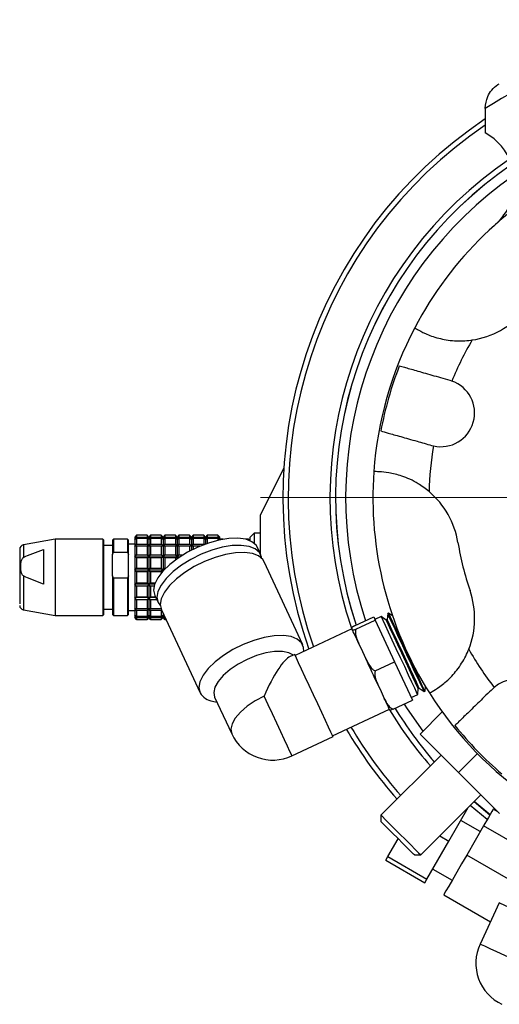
# Model space of a CAD drawing. Header units: inches. Extents: x 0.8 to 32, y -0.1 to 21.9.
# Tile 8 of 60: x 9.4 to 11.6, y 0.4 to 4.8. Entities that reach past the tile are written whole.
import ezdxf

# ---------------------------------------------------------------- set-up
doc = ezdxf.new("R2010")
doc.units = ezdxf.units.IN
doc.header["$MEASUREMENT"] = 0

# ---------------------------------------------------------------- blocks, each defined once
blk = doc.blocks.new('SW_CENTERMARKSYMBOL_1')
at = {"color": 0, "linetype": 'Continuous', "lineweight": 18}
for p, q in [((0, 0.2), (0, 2.1248)), ((0, 0), (0, 0.1)), ((-0.2, 0), (-2.1248, 0)), ((0, 0), (-0.1, 0)), ((0, 0), (0, -0.1)), ((0, 0), (0.1, 0)), ((0.2, 0), (2.1248, 0)), ((0, -0.2), (0, -2.1248))]:
    blk.add_line(p, q, dxfattribs=at)

msp = doc.modelspace()

# ---------------------------------------------------------------- linework, layer by layer
at = {"color": 7, "linetype": 'Continuous', "lineweight": 25}
for p, q in [((11.509, 4.4123), (11.509, 4.4151)), ((11.509, 4.4123), (11.509, 4.3044)), ((11.3603, 3.2011), (11.3525, 3.2035)), ((11.2704, 2.915), (11.2783, 2.913)), ((10.5086, 2.6055), (10.6131, 2.8141)), ((10.5086, 2.4322), (10.5086, 2.6055)), ((9.5952, 2.4977), (9.454, 2.4728)), ((9.8078, 2.4977), (9.5952, 2.4977)), ((9.8118, 2.4938), (9.8078, 2.4977)), ((9.8551, 2.4977), (9.8511, 2.4938)), ((9.9181, 2.4977), (9.8551, 2.4977)), ((9.922, 2.4938), (9.9181, 2.4977)), ((9.9574, 2.5153), (9.9496, 2.5076)), ((9.9496, 2.4969), (9.9574, 2.5067)), ((9.9574, 2.5015), (9.9496, 2.4969)), ((10.0047, 2.5153), (9.9574, 2.5153)), ((9.9574, 2.5067), (10.0047, 2.5067)), ((10.0047, 2.5015), (9.9574, 2.5015)), ((10.0126, 2.5075), (10.0047, 2.5153)), ((10.0047, 2.5067), (10.0126, 2.4969)), ((10.0126, 2.4969), (10.0047, 2.5015)), ((10.0126, 2.5075), (10.0122, 2.5079)), ((10.0204, 2.5153), (10.0126, 2.5075)), ((10.0126, 2.4969), (10.0204, 2.5067)), ((10.0204, 2.5015), (10.0126, 2.4969)), ((10.0677, 2.5153), (10.0204, 2.5153)), ((10.0204, 2.5067), (10.0677, 2.5067)), ((10.0677, 2.5015), (10.0204, 2.5015)), ((10.0756, 2.5075), (10.0677, 2.5153)), ((10.0677, 2.5067), (10.0756, 2.4969)), ((10.0756, 2.4969), (10.0677, 2.5015)), ((10.0756, 2.5075), (10.0752, 2.5079)), ((10.0834, 2.5153), (10.0756, 2.5075)), ((10.0756, 2.4969), (10.0834, 2.5067)), ((10.0834, 2.5015), (10.0756, 2.4969)), ((10.1307, 2.5153), (10.0834, 2.5153)), ((10.0834, 2.5067), (10.1307, 2.5067)), ((10.1307, 2.5015), (10.0834, 2.5015)), ((10.1386, 2.5075), (10.1307, 2.5153)), ((10.1307, 2.5067), (10.1385, 2.4968)), ((10.1385, 2.4968), (10.1307, 2.5015)), ((10.1386, 2.5075), (10.1382, 2.5079)), ((10.1464, 2.5153), (10.1386, 2.5075)), ((10.1385, 2.4968), (10.1464, 2.5067)), ((10.1464, 2.5015), (10.1385, 2.4968)), ((10.1937, 2.5153), (10.1464, 2.5153)), ((10.1464, 2.5067), (10.1937, 2.5067)), ((10.1937, 2.5015), (10.1464, 2.5015)), ((10.2015, 2.5075), (10.1937, 2.5153)), ((10.1937, 2.5067), (10.2015, 2.4968)), ((10.2015, 2.4968), (10.1937, 2.5015)), ((10.2015, 2.5075), (10.2012, 2.5079)), ((10.2094, 2.5153), (10.2015, 2.5075)), ((10.2015, 2.4968), (10.2094, 2.5067)), ((10.2094, 2.5015), (10.2015, 2.4968)), ((10.2567, 2.5153), (10.2094, 2.5153)), ((10.2094, 2.5067), (10.2567, 2.5067)), ((10.2567, 2.5015), (10.2094, 2.5015)), ((10.2645, 2.5075), (10.2567, 2.5153)), ((10.2567, 2.5067), (10.2645, 2.4968)), ((10.2645, 2.4968), (10.2567, 2.5015)), ((10.2645, 2.5075), (10.2642, 2.5079)), ((10.2724, 2.5153), (10.2645, 2.5075)), ((10.2645, 2.4968), (10.2724, 2.5067)), ((10.2724, 2.5015), (10.2645, 2.4968)), ((10.3197, 2.5153), (10.2724, 2.5153)), ((10.2724, 2.5067), (10.3197, 2.5067)), ((10.3197, 2.5015), (10.2724, 2.5015)), ((10.3275, 2.5075), (10.3197, 2.5153)), ((10.3197, 2.5067), (10.3275, 2.4968)), ((10.3275, 2.4968), (10.3197, 2.5015)), ((10.3275, 2.5075), (10.3272, 2.5079)), ((10.3425, 2.4977), (10.3275, 2.4977)), ((10.3275, 2.4948), (10.3275, 2.4968)), ((10.4535, 2.4977), (10.4433, 2.4977)), ((10.4811, 2.5252), (10.4614, 2.5056)), ((10.5086, 2.5252), (10.4811, 2.5252)), ((10.4811, 2.5077), (10.4811, 2.4794)), ((9.4724, 2.4256), (9.5441, 2.4527)), ((9.8511, 2.4702), (9.8118, 2.4702)), ((9.9496, 2.4761), (9.922, 2.4761)), ((9.9496, 2.4658), (9.9574, 2.4767)), ((9.9574, 2.4668), (9.9496, 2.4658)), ((9.9574, 2.4767), (10.0047, 2.4767)), ((10.0047, 2.4668), (9.9574, 2.4668)), ((10.0047, 2.4767), (10.0126, 2.4658)), ((10.0126, 2.4658), (10.0047, 2.4668)), ((10.0126, 2.4658), (10.0204, 2.4767)), ((10.0204, 2.4668), (10.0126, 2.4658)), ((10.0204, 2.4767), (10.0677, 2.4767)), ((10.0677, 2.4668), (10.0204, 2.4668)), ((10.0677, 2.4767), (10.0756, 2.4658)), ((10.0756, 2.4658), (10.0677, 2.4668)), ((10.0756, 2.4658), (10.0834, 2.4767)), ((10.0834, 2.4668), (10.0756, 2.4658)), ((10.0834, 2.4767), (10.1307, 2.4767)), ((10.1307, 2.4668), (10.0834, 2.4668)), ((10.1307, 2.4767), (10.1385, 2.4658)), ((10.1385, 2.4658), (10.1307, 2.4668)), ((10.1385, 2.4658), (10.1464, 2.4767)), ((10.1464, 2.4668), (10.1385, 2.4658)), ((10.1464, 2.4767), (10.1937, 2.4767)), ((10.1937, 2.4668), (10.1464, 2.4668)), ((10.1937, 2.4767), (10.2015, 2.4658)), ((10.2015, 2.4658), (10.1937, 2.4668)), ((10.2015, 2.4658), (10.2094, 2.4767)), ((10.2094, 2.4668), (10.2015, 2.4658)), ((10.2094, 2.4767), (10.2567, 2.4767)), ((10.2393, 2.4668), (10.2094, 2.4668)), ((10.2567, 2.4767), (10.2597, 2.4725)), ((10.5101, 2.4292), (10.4952, 2.461)), ((9.454, 2.4163), (9.465, 2.422)), ((9.465, 2.422), (9.4724, 2.4256)), ((9.8511, 2.4299), (9.8551, 2.4409)), ((9.8511, 2.3352), (9.8511, 2.4299)), ((9.8551, 2.4409), (9.9181, 2.4409)), ((9.9181, 2.4409), (9.922, 2.4299)), ((9.922, 2.3352), (9.922, 2.4299)), ((9.9496, 2.4183), (9.9574, 2.4288)), ((9.9574, 2.4155), (9.9496, 2.4183)), ((10.0126, 2.4183), (9.9496, 2.4183)), ((9.9574, 2.4288), (10.0047, 2.4288)), ((10.0047, 2.4155), (9.9574, 2.4155)), ((10.0047, 2.4288), (10.0126, 2.4183)), ((10.0126, 2.4183), (10.0047, 2.4155)), ((10.0126, 2.4183), (10.0204, 2.4288)), ((10.0204, 2.4155), (10.0126, 2.4183)), ((10.0756, 2.4183), (10.0126, 2.4183)), ((10.0204, 2.4288), (10.0677, 2.4288)), ((10.0677, 2.4154), (10.0204, 2.4155)), ((10.0677, 2.4288), (10.0756, 2.4183)), ((10.0756, 2.4183), (10.0677, 2.4154)), ((10.0756, 2.4183), (10.0834, 2.4288)), ((10.0834, 2.4154), (10.0756, 2.4183)), ((10.1385, 2.4183), (10.0756, 2.4183)), ((10.0834, 2.4288), (10.1307, 2.4288)), ((10.1307, 2.4154), (10.0834, 2.4154)), ((10.1307, 2.4288), (10.1385, 2.4183)), ((10.1385, 2.4183), (10.1307, 2.4154)), ((10.1385, 2.4183), (10.1464, 2.4288)), ((10.1385, 2.4183), (10.1385, 2.4116)), ((10.1464, 2.4154), (10.1385, 2.4183)), ((10.1483, 2.4183), (10.1385, 2.4183)), ((10.1464, 2.4288), (10.1648, 2.4288)), ((9.9496, 2.3598), (9.9574, 2.3688)), ((9.9574, 2.3688), (10.0047, 2.3688)), ((10.0047, 2.3688), (10.0126, 2.3598)), ((10.0126, 2.3598), (10.0204, 2.3688)), ((10.0204, 2.3688), (10.0677, 2.3688)), ((10.0677, 2.3688), (10.0756, 2.3598)), ((10.0756, 2.3598), (10.0834, 2.3688)), ((10.0834, 2.3688), (10.0868, 2.3688)), ((10.6971, 2.0281), (10.5249, 2.3973)), ((9.465, 2.3296), (9.454, 2.3353)), ((9.4724, 2.326), (9.465, 2.3296)), ((9.5441, 2.2989), (9.4724, 2.326)), ((9.8551, 2.3242), (9.8511, 2.3352)), ((9.9181, 2.3242), (9.8551, 2.3242)), ((9.922, 2.3352), (9.9181, 2.3242)), ((9.9574, 2.3536), (9.9496, 2.3598)), ((10.0126, 2.3598), (9.9496, 2.3598)), ((10.0047, 2.3536), (9.9574, 2.3536)), ((10.0126, 2.3598), (10.0047, 2.3536)), ((10.0204, 2.3536), (10.0126, 2.3598)), ((10.0756, 2.3598), (10.0126, 2.3598)), ((10.0677, 2.3536), (10.0204, 2.3536)), ((10.0756, 2.3598), (10.0677, 2.3536)), ((10.0677, 2.3536), (10.0677, 2.3478)), ((10.0782, 2.3598), (10.0756, 2.3598)), ((9.9496, 2.2976), (9.9574, 2.3039)), ((9.9574, 2.2887), (9.9496, 2.2976)), ((10.0126, 2.2976), (9.9496, 2.2976)), ((9.9574, 2.3039), (10.0047, 2.3039)), ((10.0047, 2.2887), (9.9574, 2.2887)), ((10.0047, 2.3039), (10.0126, 2.2976)), ((10.0126, 2.2976), (10.0047, 2.2887)), ((10.0126, 2.2976), (10.0204, 2.3039)), ((10.0204, 2.2887), (10.0126, 2.2976)), ((10.0381, 2.2976), (10.0126, 2.2976)), ((10.0204, 2.3039), (10.0404, 2.3039)), ((10.0356, 2.2887), (10.0204, 2.2887)), ((9.9496, 2.2391), (9.9574, 2.242)), ((9.9574, 2.2286), (9.9496, 2.2391)), ((10.0126, 2.2391), (9.9496, 2.2391)), ((9.9574, 2.242), (10.0047, 2.242)), ((10.0047, 2.242), (10.0126, 2.2391)), ((10.0126, 2.2391), (10.0047, 2.2286)), ((10.0126, 2.2391), (10.0204, 2.242)), ((10.0204, 2.2286), (10.0126, 2.2391)), ((10.0426, 2.2391), (10.0126, 2.2391)), ((10.0204, 2.242), (10.0413, 2.242)), ((10.0385, 2.248), (10.0533, 2.2162)), ((9.9496, 2.1914), (9.9574, 2.1905)), ((9.9574, 2.1805), (9.9496, 2.1914)), ((10.0047, 2.2286), (9.9574, 2.2286)), ((9.9574, 2.1905), (10.0047, 2.1905)), ((10.0047, 2.1905), (10.0125, 2.1914)), ((10.0125, 2.1914), (10.0047, 2.1805)), ((10.0125, 2.1914), (10.0204, 2.1905)), ((10.0204, 2.1805), (10.0125, 2.1914)), ((10.0476, 2.2286), (10.0204, 2.2286)), ((10.0204, 2.1905), (10.0658, 2.1905)), ((10.0533, 2.2162), (10.0635, 2.2016)), ((9.454, 2.1841), (9.5952, 2.1591)), ((9.5952, 2.1591), (9.8078, 2.1591)), ((9.8078, 2.1591), (9.8118, 2.1631)), ((9.8118, 2.1867), (9.8511, 2.1867)), ((9.8511, 2.1631), (9.8551, 2.1591)), ((9.8551, 2.1591), (9.9181, 2.1591)), ((9.9181, 2.1591), (9.922, 2.1631)), ((9.922, 2.1808), (9.9496, 2.1808)), ((9.9496, 2.1602), (9.9574, 2.1556)), ((9.9574, 2.1503), (9.9496, 2.1602)), ((9.9496, 2.1493), (9.9499, 2.149)), ((9.9496, 2.1493), (9.9574, 2.1416)), ((9.9574, 2.1416), (9.9496, 2.1493)), ((10.0047, 2.1805), (9.9574, 2.1805)), ((9.9574, 2.1556), (10.0047, 2.1556)), ((10.0047, 2.1503), (9.9574, 2.1503)), ((10.0047, 2.1556), (10.0125, 2.1602)), ((10.0125, 2.1602), (10.0047, 2.1503)), ((10.0047, 2.1416), (10.0125, 2.1493)), ((10.0125, 2.1493), (10.0047, 2.1416)), ((10.0125, 2.1602), (10.0204, 2.1556)), ((10.0204, 2.1503), (10.0125, 2.1602)), ((10.0125, 2.1493), (10.0129, 2.149)), ((10.0125, 2.1493), (10.0204, 2.1416)), ((10.0204, 2.1416), (10.0125, 2.1493)), ((10.0677, 2.1805), (10.0204, 2.1805)), ((10.0204, 2.1556), (10.0677, 2.1556)), ((10.0677, 2.1503), (10.0204, 2.1503)), ((10.0691, 2.1825), (10.0677, 2.1805)), ((10.0677, 2.1556), (10.0755, 2.1602)), ((10.0755, 2.1602), (10.0677, 2.1503)), ((10.0677, 2.1416), (10.0755, 2.1493)), ((10.0755, 2.1493), (10.0677, 2.1415)), ((10.0682, 2.1844), (10.2404, 1.8151)), ((10.0755, 2.1602), (10.0809, 2.1571)), ((10.0834, 2.1503), (10.0755, 2.1602)), ((10.0755, 2.1493), (10.0759, 2.1489)), ((10.0755, 2.1493), (10.0834, 2.1416)), ((10.0834, 2.1415), (10.0755, 2.1493)), ((10.0841, 2.1503), (10.0834, 2.1503)), ((10.9265, 2.1122), (11.0127, 2.1524)), ((11.0127, 2.1524), (11.0194, 2.1381)), ((11.0466, 2.1542), (11.0181, 2.1409)), ((11.0686, 2.1388), (11.0466, 2.1541)), ((11.0751, 2.1674), (11.0728, 2.1407)), ((11.079, 2.1693), (11.0751, 2.1674)), ((11.0965, 2.157), (11.079, 2.1692)), ((9.9574, 2.1416), (10.0047, 2.1416)), ((10.0047, 2.1416), (9.9574, 2.1416)), ((10.0204, 2.1416), (10.0677, 2.1416)), ((10.0677, 2.1415), (10.0204, 2.1416)), ((10.0834, 2.1416), (10.0881, 2.1416)), ((10.0881, 2.1415), (10.0834, 2.1415)), ((10.9332, 2.0979), (11.0194, 2.1381)), ((11.0194, 2.1381), (11.1057, 1.953)), ((11.0728, 2.1407), (11.0686, 2.1388)), ((10.9159, 2.0991), (10.6633, 1.9813)), ((10.9149, 2.1013), (10.9161, 2.0987)), ((10.9161, 2.0987), (10.9173, 2.0961)), ((10.9471, 2.0323), (10.9626, 1.999)), ((10.6613, 1.9856), (10.6416, 1.9764)), ((10.9626, 1.999), (10.9782, 1.9656)), ((11.0195, 1.9128), (11.1057, 1.953)), ((11.1057, 1.953), (11.1853, 1.7822)), ((11.0313, 1.8517), (11.0456, 1.821)), ((11.2409, 1.8222), (11.2427, 1.8434)), ((11.5485, 1.839), (11.5425, 1.8335)), ((10.305, 1.7957), (10.3811, 1.6325)), ((11.0456, 1.821), (11.0599, 1.7902)), ((11.1799, 1.7937), (11.2085, 1.8071)), ((11.2085, 1.8071), (11.2108, 1.8338)), ((11.2108, 1.8338), (11.215, 1.8357)), ((11.215, 1.8357), (11.237, 1.8204)), ((11.237, 1.8203), (11.2409, 1.8222)), ((10.2962, 1.7775), (10.3155, 1.7732)), ((11.0992, 1.742), (11.1853, 1.7822)), ((10.8297, 1.6245), (11.0823, 1.7423)), ((11.2187, 1.6319), (11.3174, 1.7306)), ((10.649, 1.535), (10.8317, 1.6202)), ((11.3897, 1.461), (11.2187, 1.6319)), ((11.3124, 1.5383), (11.0451, 1.271)), ((11.3897, 1.461), (11.4739, 1.5452)), ((11.5717, 1.2789), (11.3897, 1.461)), ((11.2219, 1.0942), (11.4892, 1.3615)), ((11.5174, 1.2512), (11.4415, 1.3138)), ((11.5301, 1.2731), (11.4592, 1.3315)), ((11.0451, 1.271), (11.0451, 1.2427)), ((11.3468, 1.1558), (11.4335, 1.3058)), ((11.5652, 1.2855), (11.5442, 1.2976)), ((11.4866, 1.1979), (11.4001, 1.248)), ((11.5013, 1.2233), (11.4264, 1.0937)), ((11.6863, 1.1165), (11.5013, 1.2233)), ((11.0761, 1.0871), (11.1217, 1.1661)), ((11.2492, 0.987), (11.3468, 1.1558)), ((11.3067, 1.179), (11.3468, 1.1558)), ((11.0668, 1.071), (11.0761, 1.0871)), ((11.0668, 1.071), (11.24, 0.9709)), ((11.0761, 1.0871), (11.2492, 0.987)), ((11.1936, 1.0942), (11.2219, 1.0942)), ((11.6227, 0.9802), (11.4264, 1.0937)), ((11.275, 1.0315), (11.3615, 0.9815)), ((11.24, 0.9709), (11.2492, 0.987)), ((11.324, 0.9165), (11.5318, 0.7965)), ((11.5711, 0.8808), (11.4859, 0.6981))]:
    msp.add_line(p, q, dxfattribs=at)
at = {"color": 7, "linetype": 'Continuous', "lineweight": 25, "flags": 128}
for points in [[(9.5952, 2.4977), (9.5952, 2.4977), (9.5952, 2.4913), (9.5952, 2.4746), (9.5952, 2.4488), (9.5952, 2.4154), (9.5952, 2.3765), (9.5952, 2.3346), (9.5952, 2.2924), (9.5952, 2.2524), (9.5952, 2.2172), (9.5952, 2.1889), (9.5952, 2.1695)], [(9.8078, 2.4977), (9.8078, 2.4938), (9.8078, 2.4797), (9.8078, 2.456), (9.8078, 2.4243), (9.8078, 2.3866)], [(9.8551, 2.4977), (9.8551, 2.4975), (9.8551, 2.4895), (9.8551, 2.4702), (9.8551, 2.4409)], [(9.9181, 2.4977), (9.9181, 2.4975), (9.9181, 2.4895), (9.9181, 2.4702), (9.9181, 2.4409)], [(9.9496, 2.5076), (9.9496, 2.5074), (9.9496, 2.5069), (9.9496, 2.5061), (9.9496, 2.5049), (9.9496, 2.5034), (9.9496, 2.5015), (9.9496, 2.4994), (9.9496, 2.4969)], [(9.9496, 2.4969), (9.9496, 2.494), (9.9496, 2.4909), (9.9496, 2.4875), (9.9496, 2.4837), (9.9496, 2.4797), (9.9496, 2.4753), (9.9496, 2.4707), (9.9496, 2.4658)], [(9.9574, 2.5153), (9.9574, 2.5149), (9.9574, 2.5144), (9.9574, 2.5136), (9.9574, 2.5126), (9.9574, 2.5115), (9.9574, 2.5101), (9.9574, 2.5085), (9.9574, 2.5067)], [(9.9574, 2.5015), (9.9574, 2.499), (9.9574, 2.4964), (9.9574, 2.4936), (9.9574, 2.4905), (9.9574, 2.4873), (9.9574, 2.484), (9.9574, 2.4804), (9.9574, 2.4767)], [(10.0047, 2.5153), (10.0047, 2.5149), (10.0047, 2.5144), (10.0047, 2.5136), (10.0047, 2.5126), (10.0047, 2.5115), (10.0047, 2.5101), (10.0047, 2.5085), (10.0047, 2.5067)], [(10.0047, 2.5015), (10.0047, 2.499), (10.0047, 2.4964), (10.0047, 2.4935), (10.0047, 2.4905), (10.0047, 2.4873), (10.0047, 2.484), (10.0047, 2.4804), (10.0047, 2.4767)], [(10.0126, 2.5075), (10.0126, 2.5074), (10.0126, 2.5069), (10.0126, 2.5061), (10.0126, 2.5049), (10.0126, 2.5034), (10.0126, 2.5015), (10.0126, 2.4994), (10.0126, 2.4969)], [(10.0126, 2.4969), (10.0126, 2.494), (10.0126, 2.4909), (10.0126, 2.4875), (10.0126, 2.4837), (10.0126, 2.4797), (10.0126, 2.4753), (10.0126, 2.4707), (10.0126, 2.4658)], [(10.0204, 2.5153), (10.0204, 2.5149), (10.0204, 2.5144), (10.0204, 2.5136), (10.0204, 2.5126), (10.0204, 2.5115), (10.0204, 2.5101), (10.0204, 2.5085), (10.0204, 2.5067)], [(10.0204, 2.5015), (10.0204, 2.499), (10.0204, 2.4964), (10.0204, 2.4935), (10.0204, 2.4905), (10.0204, 2.4873), (10.0204, 2.484), (10.0204, 2.4804), (10.0204, 2.4767)], [(10.4952, 2.461), (10.4892, 2.4709), (10.4703, 2.487), (10.4432, 2.4977), (10.4088, 2.5025), (10.3686, 2.5013), (10.3242, 2.494), (10.2775, 2.4811), (10.2304, 2.463), (10.1847, 2.4404), (10.1424, 2.4143), (10.1052, 2.3858), (10.0746, 2.3559), (10.0519, 2.3261), (10.038, 2.2974), (10.0335, 2.271), (10.0385, 2.248), (10.0385, 2.248)], [(10.0677, 2.5153), (10.0677, 2.5149), (10.0677, 2.5144), (10.0677, 2.5136), (10.0677, 2.5126), (10.0677, 2.5115), (10.0677, 2.5101), (10.0677, 2.5085), (10.0677, 2.5067)], [(10.0677, 2.5015), (10.0677, 2.499), (10.0677, 2.4964), (10.0677, 2.4935), (10.0677, 2.4905), (10.0677, 2.4873), (10.0677, 2.484), (10.0677, 2.4804), (10.0677, 2.4767)], [(10.0756, 2.5075), (10.0756, 2.5074), (10.0756, 2.5069), (10.0756, 2.5061), (10.0756, 2.5049), (10.0756, 2.5034), (10.0756, 2.5015), (10.0756, 2.4993), (10.0756, 2.4969)], [(10.0756, 2.4969), (10.0756, 2.494), (10.0756, 2.4909), (10.0756, 2.4875), (10.0756, 2.4837), (10.0756, 2.4797), (10.0756, 2.4753), (10.0756, 2.4707), (10.0756, 2.4658)], [(10.0834, 2.5153), (10.0834, 2.5149), (10.0834, 2.5144), (10.0834, 2.5136), (10.0834, 2.5126), (10.0834, 2.5115), (10.0834, 2.5101), (10.0834, 2.5085), (10.0834, 2.5067)], [(10.0834, 2.5015), (10.0834, 2.499), (10.0834, 2.4964), (10.0834, 2.4935), (10.0834, 2.4905), (10.0834, 2.4873), (10.0834, 2.484), (10.0834, 2.4804), (10.0834, 2.4767)], [(10.1307, 2.5153), (10.1307, 2.5149), (10.1307, 2.5144), (10.1307, 2.5136), (10.1307, 2.5126), (10.1307, 2.5115), (10.1307, 2.5101), (10.1307, 2.5085), (10.1307, 2.5067)], [(10.1307, 2.5015), (10.1307, 2.499), (10.1307, 2.4964), (10.1307, 2.4935), (10.1307, 2.4905), (10.1307, 2.4873), (10.1307, 2.484), (10.1307, 2.4804), (10.1307, 2.4767)], [(10.1385, 2.4968), (10.1385, 2.494), (10.1385, 2.4909), (10.1385, 2.4874), (10.1385, 2.4837), (10.1385, 2.4797), (10.1385, 2.4753), (10.1385, 2.4707), (10.1385, 2.4658)], [(10.1386, 2.5075), (10.1386, 2.5074), (10.1386, 2.5069), (10.1386, 2.506), (10.1386, 2.5049), (10.1386, 2.5034), (10.1386, 2.5015), (10.1386, 2.4993), (10.1385, 2.4968)], [(10.1464, 2.5153), (10.1464, 2.5149), (10.1464, 2.5144), (10.1464, 2.5136), (10.1464, 2.5126), (10.1464, 2.5115), (10.1464, 2.5101), (10.1464, 2.5085), (10.1464, 2.5067)], [(10.1464, 2.5015), (10.1464, 2.499), (10.1464, 2.4964), (10.1464, 2.4935), (10.1464, 2.4905), (10.1464, 2.4873), (10.1464, 2.484), (10.1464, 2.4804), (10.1464, 2.4767)], [(10.1937, 2.5153), (10.1937, 2.5149), (10.1937, 2.5144), (10.1937, 2.5136), (10.1937, 2.5126), (10.1937, 2.5115), (10.1937, 2.5101), (10.1937, 2.5085), (10.1937, 2.5067)], [(10.1937, 2.5015), (10.1937, 2.499), (10.1937, 2.4964), (10.1937, 2.4935), (10.1937, 2.4905), (10.1937, 2.4873), (10.1937, 2.484), (10.1937, 2.4804), (10.1937, 2.4767)], [(10.2015, 2.5075), (10.2015, 2.5074), (10.2015, 2.5069), (10.2015, 2.506), (10.2015, 2.5049), (10.2015, 2.5034), (10.2015, 2.5015), (10.2015, 2.4993), (10.2015, 2.4968)], [(10.2015, 2.4968), (10.2015, 2.494), (10.2015, 2.4909), (10.2015, 2.4874), (10.2015, 2.4837), (10.2015, 2.4797), (10.2015, 2.4753), (10.2015, 2.4707), (10.2015, 2.4658)], [(10.2094, 2.5153), (10.2094, 2.5149), (10.2094, 2.5144), (10.2094, 2.5136), (10.2094, 2.5126), (10.2094, 2.5115), (10.2094, 2.5101), (10.2094, 2.5085), (10.2094, 2.5067)], [(10.2094, 2.5015), (10.2094, 2.499), (10.2094, 2.4964), (10.2094, 2.4935), (10.2094, 2.4905), (10.2094, 2.4873), (10.2094, 2.484), (10.2094, 2.4804), (10.2094, 2.4767)], [(10.2567, 2.5153), (10.2567, 2.5149), (10.2567, 2.5144), (10.2567, 2.5136), (10.2567, 2.5126), (10.2567, 2.5115), (10.2567, 2.5101), (10.2567, 2.5085), (10.2567, 2.5067)], [(10.2567, 2.5015), (10.2567, 2.499), (10.2567, 2.4964), (10.2567, 2.4935), (10.2567, 2.4905), (10.2567, 2.4873), (10.2567, 2.484), (10.2567, 2.4804), (10.2567, 2.4767)], [(10.2645, 2.5075), (10.2645, 2.5074), (10.2645, 2.5069), (10.2645, 2.506), (10.2645, 2.5049), (10.2645, 2.5034), (10.2645, 2.5015), (10.2645, 2.4993), (10.2645, 2.4968)], [(10.2645, 2.4968), (10.2645, 2.494), (10.2645, 2.4909), (10.2645, 2.4874), (10.2645, 2.4837), (10.2645, 2.4797), (10.2645, 2.4766)], [(10.2724, 2.5153), (10.2724, 2.5149), (10.2724, 2.5144), (10.2724, 2.5136), (10.2724, 2.5126), (10.2724, 2.5115), (10.2724, 2.5101), (10.2724, 2.5085), (10.2724, 2.5067)], [(10.2724, 2.5015), (10.2724, 2.499), (10.2724, 2.4964), (10.2724, 2.4935), (10.2724, 2.4905), (10.2724, 2.4873), (10.2724, 2.484), (10.2724, 2.4804), (10.2724, 2.4794)], [(10.3197, 2.5153), (10.3197, 2.5149), (10.3197, 2.5144), (10.3197, 2.5136), (10.3197, 2.5126), (10.3197, 2.5114), (10.3197, 2.5101), (10.3197, 2.5085), (10.3197, 2.5067)], [(10.3197, 2.5015), (10.3197, 2.499), (10.3197, 2.4964), (10.3197, 2.4935), (10.3197, 2.493)], [(10.3275, 2.4968), (10.3275, 2.4993), (10.3275, 2.5015), (10.3275, 2.5034), (10.3275, 2.5049), (10.3275, 2.506), (10.3275, 2.5069), (10.3275, 2.5074), (10.3275, 2.5075)], [(10.4535, 2.4977), (10.4535, 2.497), (10.4535, 2.4946)], [(10.4614, 2.5056), (10.4614, 2.5026), (10.4614, 2.4915)], [(10.4811, 2.5252), (10.4811, 2.5216), (10.4811, 2.5077)], [(9.454, 2.4728), (9.454, 2.4725), (9.454, 2.4639), (9.454, 2.4447), (9.454, 2.4163)], [(9.5441, 2.4527), (9.5441, 2.438), (9.5441, 2.4214), (9.5441, 2.4031), (9.5441, 2.3835), (9.5441, 2.3629), (9.5441, 2.3417), (9.5441, 2.3203), (9.5441, 2.2989)], [(9.8118, 2.3853), (9.8118, 2.4221), (9.8118, 2.453), (9.8118, 2.4762), (9.8118, 2.49), (9.8118, 2.4938)], [(9.8511, 2.4938), (9.8511, 2.4918), (9.8511, 2.4804), (9.8511, 2.4593), (9.8511, 2.4299)], [(9.922, 2.4299), (9.922, 2.4593), (9.922, 2.4803), (9.922, 2.4918), (9.922, 2.4938)], [(9.9496, 2.4658), (9.9496, 2.4607), (9.9496, 2.4553), (9.9496, 2.4497), (9.9496, 2.4438), (9.9496, 2.4377), (9.9496, 2.4314), (9.9496, 2.4249), (9.9496, 2.4183)], [(9.9574, 2.4668), (9.9574, 2.4626), (9.9574, 2.4581), (9.9574, 2.4536), (9.9574, 2.4489), (9.9574, 2.444), (9.9574, 2.4391), (9.9574, 2.434), (9.9574, 2.4288)], [(10.0047, 2.4668), (10.0047, 2.4625), (10.0047, 2.4581), (10.0047, 2.4536), (10.0047, 2.4489), (10.0047, 2.444), (10.0047, 2.4391), (10.0047, 2.434), (10.0047, 2.4288)], [(10.0126, 2.4658), (10.0126, 2.4607), (10.0126, 2.4553), (10.0126, 2.4497), (10.0126, 2.4438), (10.0126, 2.4377), (10.0126, 2.4314), (10.0126, 2.4249), (10.0126, 2.4183)], [(10.0204, 2.4668), (10.0204, 2.4625), (10.0204, 2.4581), (10.0204, 2.4536), (10.0204, 2.4489), (10.0204, 2.444), (10.0204, 2.4391), (10.0204, 2.434), (10.0204, 2.4288)], [(10.5147, 2.412), (10.5137, 2.4182), (10.504, 2.4391), (10.4852, 2.4552), (10.458, 2.4659), (10.4236, 2.4707), (10.3834, 2.4695), (10.3391, 2.4622), (10.2924, 2.4493), (10.2452, 2.4311), (10.1996, 2.4085), (10.1573, 2.3825), (10.1201, 2.3539), (10.0895, 2.3241), (10.0668, 2.2942), (10.0529, 2.2655), (10.0483, 2.2392), (10.0533, 2.2162), (10.0533, 2.2162)], [(10.0677, 2.4668), (10.0677, 2.4625), (10.0677, 2.4581), (10.0677, 2.4536), (10.0677, 2.4489), (10.0677, 2.444), (10.0677, 2.4391), (10.0677, 2.434), (10.0677, 2.4288)], [(10.0756, 2.4658), (10.0756, 2.4607), (10.0756, 2.4553), (10.0756, 2.4497), (10.0756, 2.4438), (10.0756, 2.4377), (10.0756, 2.4314), (10.0756, 2.4249), (10.0756, 2.4183)], [(10.0834, 2.4668), (10.0834, 2.4625), (10.0834, 2.4581), (10.0834, 2.4536), (10.0834, 2.4489), (10.0834, 2.444), (10.0834, 2.4391), (10.0834, 2.434), (10.0834, 2.4288)], [(10.1307, 2.4668), (10.1307, 2.4625), (10.1307, 2.4581), (10.1307, 2.4536), (10.1307, 2.4489), (10.1307, 2.444), (10.1307, 2.4391), (10.1307, 2.434), (10.1307, 2.4288)], [(10.1385, 2.4658), (10.1385, 2.4607), (10.1385, 2.4553), (10.1385, 2.4497), (10.1385, 2.4438), (10.1385, 2.4377), (10.1385, 2.4314), (10.1385, 2.4249), (10.1385, 2.4183)], [(10.1464, 2.4668), (10.1464, 2.4625), (10.1464, 2.4581), (10.1464, 2.4536), (10.1464, 2.4489), (10.1464, 2.444), (10.1464, 2.4391), (10.1464, 2.434), (10.1464, 2.4288)], [(10.1937, 2.4668), (10.1937, 2.4625), (10.1937, 2.4581), (10.1937, 2.4536), (10.1937, 2.4489), (10.1937, 2.4452)], [(10.2015, 2.4658), (10.2015, 2.4607), (10.2015, 2.4553), (10.2015, 2.4497), (10.2015, 2.4493)], [(10.2094, 2.4668), (10.2094, 2.4625), (10.2094, 2.4581), (10.2094, 2.4536), (10.2094, 2.4532)], [(9.9496, 2.4183), (9.9496, 2.4114), (9.9496, 2.4044), (9.9496, 2.3973), (9.9496, 2.39), (9.9496, 2.3826), (9.9496, 2.3751), (9.9496, 2.3675), (9.9496, 2.3598)], [(9.9574, 2.4155), (9.9574, 2.4099), (9.9574, 2.4042), (9.9574, 2.3985), (9.9574, 2.3927), (9.9574, 2.3868), (9.9574, 2.3809), (9.9574, 2.3748), (9.9574, 2.3688)], [(10.0047, 2.4155), (10.0047, 2.4099), (10.0047, 2.4042), (10.0047, 2.3985), (10.0047, 2.3927), (10.0047, 2.3868), (10.0047, 2.3809), (10.0047, 2.3748), (10.0047, 2.3688)], [(10.0126, 2.4183), (10.0126, 2.4114), (10.0126, 2.4044), (10.0126, 2.3973), (10.0126, 2.39), (10.0126, 2.3826), (10.0126, 2.3751), (10.0126, 2.3675), (10.0126, 2.3598)], [(10.0204, 2.4155), (10.0204, 2.4099), (10.0204, 2.4042), (10.0204, 2.3985), (10.0204, 2.3927), (10.0204, 2.3868), (10.0204, 2.3809), (10.0204, 2.3748), (10.0204, 2.3688)], [(10.5249, 2.3973), (10.5189, 2.4072), (10.5, 2.4234), (10.4729, 2.434), (10.4385, 2.4389), (10.3983, 2.4376), (10.3539, 2.4304), (10.3072, 2.4174), (10.2601, 2.3993), (10.2144, 2.3767), (10.1721, 2.3506), (10.1349, 2.3221), (10.1043, 2.2923), (10.0816, 2.2624), (10.0677, 2.2337), (10.0632, 2.2073), (10.0682, 2.1844), (10.0682, 2.1844)], [(10.0677, 2.4154), (10.0677, 2.4099), (10.0677, 2.4042), (10.0677, 2.3985), (10.0677, 2.3927), (10.0677, 2.3868), (10.0677, 2.3808), (10.0677, 2.3748), (10.0677, 2.3688)], [(10.0756, 2.4183), (10.0756, 2.4114), (10.0756, 2.4044), (10.0756, 2.3973), (10.0756, 2.39), (10.0756, 2.3826), (10.0756, 2.3751), (10.0756, 2.3675), (10.0756, 2.3598)], [(10.0834, 2.4154), (10.0834, 2.4099), (10.0834, 2.4042), (10.0834, 2.3985), (10.0834, 2.3927), (10.0834, 2.3868), (10.0834, 2.3808), (10.0834, 2.3748), (10.0834, 2.3688)], [(10.1307, 2.4154), (10.1307, 2.4099), (10.1307, 2.4059)], [(9.8078, 2.3866), (9.8078, 2.3452), (9.8078, 2.3028), (9.8078, 2.262), (9.8078, 2.2254), (9.8078, 2.1952), (9.8078, 2.1734), (9.8078, 2.1614), (9.8078, 2.1591)], [(9.8118, 2.1631), (9.8118, 2.1652), (9.8118, 2.177), (9.8118, 2.1983), (9.8118, 2.2278), (9.8118, 2.2636), (9.8118, 2.3034), (9.8118, 2.3449), (9.8118, 2.3853)], [(9.454, 2.3353), (9.454, 2.2949), (9.454, 2.2572), (9.454, 2.2251), (9.454, 2.2012), (9.454, 2.1872), (9.454, 2.1841)], [(9.8511, 2.3352), (9.8511, 2.2938), (9.8511, 2.2545), (9.8511, 2.2199), (9.8511, 2.1922), (9.8511, 2.1731), (9.8511, 2.1639), (9.8511, 2.1631)], [(9.8551, 2.3242), (9.8551, 2.2799), (9.8551, 2.2391), (9.8551, 2.2045), (9.8551, 2.1785), (9.8551, 2.1631), (9.8551, 2.1591)], [(9.9181, 2.3242), (9.9181, 2.2799), (9.9181, 2.2391), (9.9181, 2.2045), (9.9181, 2.1785), (9.9181, 2.1631), (9.9181, 2.1591)], [(9.922, 2.1631), (9.922, 2.1639), (9.922, 2.1731), (9.922, 2.1922), (9.922, 2.2199), (9.922, 2.2545), (9.922, 2.2938), (9.922, 2.3352)], [(9.9496, 2.3598), (9.9496, 2.3521), (9.9496, 2.3444), (9.9496, 2.3366), (9.9496, 2.3287), (9.9496, 2.3209), (9.9496, 2.3131), (9.9496, 2.3054), (9.9496, 2.2976)], [(9.9574, 2.3536), (9.9574, 2.3474), (9.9574, 2.3412), (9.9574, 2.335), (9.9574, 2.3288), (9.9574, 2.3225), (9.9574, 2.3163), (9.9574, 2.3101), (9.9574, 2.3039)], [(10.0047, 2.3536), (10.0047, 2.3474), (10.0047, 2.3412), (10.0047, 2.335), (10.0047, 2.3287), (10.0047, 2.3225), (10.0047, 2.3163), (10.0047, 2.3101), (10.0047, 2.3039)], [(10.0126, 2.3598), (10.0126, 2.3521), (10.0126, 2.3443), (10.0126, 2.3365), (10.0126, 2.3287), (10.0126, 2.3209), (10.0126, 2.3131), (10.0126, 2.3054), (10.0126, 2.2976)], [(10.0204, 2.3536), (10.0204, 2.3474), (10.0204, 2.3412), (10.0204, 2.335), (10.0204, 2.3287), (10.0204, 2.3225), (10.0204, 2.3163), (10.0204, 2.3101), (10.0204, 2.3039)], [(9.9496, 2.2976), (9.9496, 2.29), (9.9496, 2.2824), (9.9496, 2.2749), (9.9496, 2.2675), (9.9496, 2.2602), (9.9496, 2.253), (9.9496, 2.246), (9.9496, 2.2391)], [(9.9574, 2.2887), (9.9574, 2.2826), (9.9574, 2.2766), (9.9574, 2.2707), (9.9574, 2.2648), (9.9574, 2.2589), (9.9574, 2.2532), (9.9574, 2.2475), (9.9574, 2.242)], [(10.0047, 2.2887), (10.0047, 2.2826), (10.0047, 2.2766), (10.0047, 2.2707), (10.0047, 2.2648), (10.0047, 2.2589), (10.0047, 2.2532), (10.0047, 2.2475), (10.0047, 2.242)], [(10.0126, 2.2976), (10.0126, 2.29), (10.0126, 2.2824), (10.0126, 2.2749), (10.0126, 2.2674), (10.0126, 2.2602), (10.0126, 2.253), (10.0126, 2.246), (10.0126, 2.2391)], [(10.0204, 2.2887), (10.0204, 2.2826), (10.0204, 2.2766), (10.0204, 2.2707), (10.0204, 2.2648), (10.0204, 2.2589), (10.0204, 2.2532), (10.0204, 2.2475), (10.0204, 2.242)], [(9.9496, 2.2391), (9.9496, 2.2324), (9.9496, 2.2259), (9.9496, 2.2196), (9.9496, 2.2135), (9.9496, 2.2076), (9.9496, 2.202), (9.9496, 2.1966), (9.9496, 2.1914)], [(10.0126, 2.2391), (10.0125, 2.2324), (10.0125, 2.2259), (10.0125, 2.2196), (10.0125, 2.2135), (10.0125, 2.2076), (10.0125, 2.202), (10.0125, 2.1966), (10.0125, 2.1914)], [(9.9496, 2.1914), (9.9496, 2.1865), (9.9496, 2.1819), (9.9496, 2.1775), (9.9496, 2.1734), (9.9496, 2.1697), (9.9496, 2.1662), (9.9496, 2.163), (9.9496, 2.1602)], [(9.9574, 2.2286), (9.9574, 2.2234), (9.9574, 2.2183), (9.9574, 2.2133), (9.9574, 2.2085), (9.9574, 2.2038), (9.9574, 2.1992), (9.9574, 2.1948), (9.9574, 2.1905)], [(10.0047, 2.2286), (10.0047, 2.2234), (10.0047, 2.2183), (10.0047, 2.2133), (10.0047, 2.2085), (10.0047, 2.2038), (10.0047, 2.1992), (10.0047, 2.1947), (10.0047, 2.1905)], [(10.0125, 2.1914), (10.0125, 2.1865), (10.0125, 2.1819), (10.0125, 2.1775), (10.0125, 2.1734), (10.0125, 2.1697), (10.0125, 2.1662), (10.0125, 2.163), (10.0125, 2.1602)], [(10.0204, 2.2286), (10.0204, 2.2234), (10.0204, 2.2183), (10.0204, 2.2133), (10.0204, 2.2085), (10.0204, 2.2038), (10.0204, 2.1992), (10.0204, 2.1947), (10.0204, 2.1905)], [(9.5952, 2.1695), (9.5952, 2.16), (9.5952, 2.1591)], [(9.9496, 2.1602), (9.9496, 2.1577), (9.9496, 2.1555), (9.9496, 2.1536), (9.9496, 2.1521), (9.9496, 2.1509), (9.9496, 2.15), (9.9496, 2.1495), (9.9496, 2.1493)], [(9.9574, 2.1805), (9.9574, 2.1768), (9.9574, 2.1732), (9.9574, 2.1698), (9.9574, 2.1666), (9.9574, 2.1636), (9.9574, 2.1607), (9.9574, 2.1581), (9.9574, 2.1556)], [(9.9574, 2.1503), (9.9574, 2.1485), (9.9574, 2.1469), (9.9574, 2.1455), (9.9574, 2.1443), (9.9574, 2.1433), (9.9574, 2.1425), (9.9574, 2.142), (9.9574, 2.1416)], [(10.0047, 2.1805), (10.0047, 2.1768), (10.0047, 2.1732), (10.0047, 2.1698), (10.0047, 2.1666), (10.0047, 2.1636), (10.0047, 2.1607), (10.0047, 2.1581), (10.0047, 2.1556)], [(10.0047, 2.1503), (10.0047, 2.1485), (10.0047, 2.1469), (10.0047, 2.1455), (10.0047, 2.1443), (10.0047, 2.1433), (10.0047, 2.1425), (10.0047, 2.142), (10.0047, 2.1416)], [(10.0125, 2.1602), (10.0125, 2.1577), (10.0125, 2.1555), (10.0125, 2.1536), (10.0125, 2.1521), (10.0125, 2.1509), (10.0125, 2.15), (10.0125, 2.1495), (10.0125, 2.1493)], [(10.0204, 2.1805), (10.0204, 2.1768), (10.0204, 2.1732), (10.0204, 2.1698), (10.0204, 2.1666), (10.0204, 2.1636), (10.0204, 2.1607), (10.0204, 2.1581), (10.0204, 2.1556)], [(10.0204, 2.1503), (10.0204, 2.1485), (10.0204, 2.1469), (10.0204, 2.1455), (10.0204, 2.1443), (10.0204, 2.1433), (10.0204, 2.1425), (10.0204, 2.142), (10.0204, 2.1416)], [(10.0677, 2.1805), (10.0677, 2.1768), (10.0677, 2.1732), (10.0677, 2.1698), (10.0677, 2.1666), (10.0677, 2.1636), (10.0677, 2.1607), (10.0677, 2.1581), (10.0677, 2.1556)], [(10.0677, 2.1503), (10.0677, 2.1485), (10.0677, 2.1469), (10.0677, 2.1455), (10.0677, 2.1443), (10.0677, 2.1433), (10.0677, 2.1425), (10.0677, 2.1419), (10.0677, 2.1416)], [(10.0755, 2.1686), (10.0755, 2.1662), (10.0755, 2.163), (10.0755, 2.1602)], [(10.0755, 2.1602), (10.0755, 2.1577), (10.0755, 2.1555), (10.0755, 2.1536), (10.0755, 2.1521), (10.0755, 2.1509), (10.0755, 2.15), (10.0755, 2.1495), (10.0755, 2.1493)], [(10.0834, 2.1503), (10.0834, 2.1485), (10.0834, 2.1469), (10.0834, 2.1455), (10.0834, 2.1443), (10.0834, 2.1433), (10.0834, 2.1425), (10.0834, 2.1419), (10.0834, 2.1416)], [(11.2085, 1.8071), (11.2079, 1.8083), (11.2035, 1.8177), (11.195, 1.8359), (11.1829, 1.8619), (11.1678, 1.8943), (11.1505, 1.9314), (11.132, 1.9711), (11.1132, 2.0113), (11.0953, 2.0499), (11.079, 2.0847), (11.0654, 2.1139), (11.0551, 2.136), (11.0488, 2.1496), (11.0466, 2.1542)], [(11.237, 1.8203), (11.2364, 1.8216), (11.232, 1.831), (11.2235, 1.8492), (11.2114, 1.8752), (11.1963, 1.9076), (11.179, 1.9447), (11.1605, 1.9844), (11.1417, 2.0246), (11.1237, 2.0632), (11.1075, 2.098), (11.0939, 2.1272), (11.0836, 2.1492), (11.0772, 2.1629), (11.0751, 2.1674)], [(11.2409, 1.8222), (11.2403, 1.8234), (11.2359, 1.8328), (11.2274, 1.851), (11.2153, 1.877), (11.2002, 1.9094), (11.1829, 1.9465), (11.1644, 1.9862), (11.1456, 2.0264), (11.1276, 2.065), (11.1114, 2.0998), (11.0978, 2.129), (11.0875, 2.1511), (11.0811, 2.1647), (11.079, 2.1693)], [(11.2108, 1.8338), (11.2105, 1.8344), (11.2067, 1.8426), (11.1986, 1.8599), (11.1869, 1.8851), (11.1721, 1.9167), (11.1554, 1.9526), (11.1376, 1.9907), (11.12, 2.0285), (11.1037, 2.0636), (11.0895, 2.0938), (11.0786, 2.1173), (11.0715, 2.1326), (11.0686, 2.1387), (11.0686, 2.1388)], [(11.215, 1.8357), (11.2147, 1.8364), (11.2109, 1.8446), (11.2028, 1.8619), (11.1911, 1.8871), (11.1763, 1.9187), (11.1596, 1.9546), (11.1418, 1.9926), (11.1242, 2.0304), (11.1079, 2.0655), (11.0937, 2.0958), (11.0828, 2.1193), (11.0757, 2.1346), (11.0728, 2.1407), (11.0728, 2.1407)], [(10.7019, 1.9993), (10.7008, 2.0171), (10.691, 2.038), (10.6722, 2.0541), (10.645, 2.0648), (10.6107, 2.0696), (10.5705, 2.0684), (10.5261, 2.0611), (10.4794, 2.0482), (10.4322, 2.03), (10.3866, 2.0075), (10.3443, 1.9814), (10.3071, 1.9528), (10.2765, 1.923), (10.2538, 1.8931), (10.2399, 1.8644), (10.2354, 1.8381), (10.2404, 1.8151), (10.2404, 1.8151)], [(10.9471, 2.0323), (10.9419, 2.0434), (10.9371, 2.0537), (10.9327, 2.0632), (10.9287, 2.0718), (10.9251, 2.0794), (10.922, 2.0861), (10.9194, 2.0916), (10.9173, 2.0961)], [(10.6561, 1.9832), (10.6356, 1.9934), (10.6066, 1.9989), (10.5715, 1.9985), (10.5323, 1.9922), (10.4909, 1.9803), (10.4492, 1.9634), (10.4095, 1.9424), (10.3738, 1.9183), (10.3437, 1.8923), (10.3209, 1.8657), (10.3064, 1.8399), (10.301, 1.8162), (10.305, 1.7957)], [(10.8317, 1.6202), (10.8317, 1.6203), (10.8291, 1.6256), (10.8225, 1.6399), (10.812, 1.6624), (10.7983, 1.6919), (10.7819, 1.7269), (10.7638, 1.7658), (10.7448, 1.8066), (10.7259, 1.8471), (10.708, 1.8854), (10.692, 1.9196), (10.6788, 1.948), (10.669, 1.9691), (10.6631, 1.9818), (10.6613, 1.9856)], [(11.0313, 1.8517), (11.0249, 1.8654), (11.0184, 1.8794), (11.0117, 1.8936), (11.005, 1.908), (10.9982, 1.9226), (10.9915, 1.9371), (10.9848, 1.9514), (10.9782, 1.9656)], [(10.5253, 1.8003), (10.4856, 1.7792), (10.4499, 1.7551), (10.4198, 1.7291), (10.397, 1.7026), (10.3825, 1.6768), (10.3771, 1.653), (10.3811, 1.6325)], [(10.649, 1.535), (10.649, 1.5351), (10.6465, 1.5405), (10.6398, 1.5547), (10.6293, 1.5772), (10.6156, 1.6067), (10.5992, 1.6418), (10.5811, 1.6806), (10.5621, 1.7214), (10.5432, 1.7619), (10.5253, 1.8003)], [(11.0833, 1.7402), (11.0821, 1.7427), (11.0804, 1.7463), (11.0782, 1.7511), (11.0755, 1.757), (11.0723, 1.7638), (11.0686, 1.7717), (11.0645, 1.7805), (11.0599, 1.7902)], [(11.1488, 1.7651), (11.1622, 1.7439), (11.2309, 1.6441)], [(11.4591, 1.3314), (11.5013, 1.2959), (11.53, 1.273)], [(11.0451, 1.271), (11.0455, 1.2706), (11.0512, 1.2648), (11.0637, 1.2524), (11.0818, 1.2343), (11.1041, 1.212), (11.1288, 1.1873), (11.1538, 1.1622), (11.1772, 1.1388), (11.1971, 1.119), (11.2118, 1.1043), (11.2202, 1.0959), (11.2219, 1.0942)], [(11.5442, 1.2976), (11.5426, 1.2947), (11.5379, 1.2867), (11.531, 1.2747), (11.5228, 1.2605), (11.5146, 1.2462), (11.5076, 1.2342), (11.5029, 1.2262), (11.5013, 1.2233)], [(11.1936, 1.0942), (11.19, 1.0977), (11.1796, 1.1082), (11.1632, 1.1246), (11.1426, 1.1452), (11.1196, 1.1682), (11.0967, 1.1911), (11.0759, 1.2119), (11.0594, 1.2283), (11.0488, 1.239), (11.0451, 1.2427), (11.0451, 1.2427)], [(11.4264, 1.0937), (11.4037, 1.0545), (11.3821, 1.0171), (11.3627, 0.9835), (11.3465, 0.9554), (11.3342, 0.9342), (11.3266, 0.921), (11.324, 0.9165)], [(11.9365, 0.7104), (11.9333, 0.7119), (11.9213, 0.7175), (11.9008, 0.727), (11.873, 0.74), (11.8392, 0.7557), (11.8011, 0.7735), (11.7607, 0.7924), (11.7199, 0.8114), (11.6808, 0.8296), (11.6454, 0.8461), (11.6154, 0.8601), (11.5923, 0.8709), (11.5774, 0.8779), (11.5713, 0.8807), (11.5711, 0.8808)], [(11.716, 0.5908), (11.6755, 0.6097), (11.6347, 0.6287), (11.5956, 0.6469), (11.5602, 0.6635), (11.5302, 0.6774), (11.5071, 0.6882), (11.4922, 0.6952), (11.4861, 0.698), (11.4859, 0.6981)]]:
    msp.add_lwpolyline(points, dxfattribs=at)
at = {"color": 7, "linetype": 'Continuous', "lineweight": 25}
for centre, radius, start, end in [((12.634, 2.6831), 2.063, 104.1961, 123.0467), ((12.6336, 2.6831), 2.0248, 123.7415, 199.4249), ((12.6336, 2.6831), 2.0017, 124.184, 199.3604), ((11.389, 4.0851), 0.25, 337.1985, 61.3146), ((12.6336, 2.6831), 1.8155, 124.0499, 198.6704), ((12.6336, 2.6831), 1.7907, 124.2311, 198.4542), ((12.6336, 2.6831), 1.7905, 124.2325, 198.4536), ((12.6336, 2.6831), 1.7457, 124.8141, 198.2847), ((12.634, 2.6831), 1.625, 115.9278, 152.3145), ((11.389, 4.0851), 0.25, 311.6057, 337.1985), ((11.3959, 3.7547), 0.375, 278.4442, 319.1211), ((12.634, 2.6831), 1.625, 152.3145, 175.9278), ((12.634, 2.6831), 1.375, 149.3605, 157.8676), ((12.634, 2.6831), 1.6169, 158.7982, 169.444), ((11.3114, 3.0593), 0.15, 257.2479, 70.9943), ((12.634, 2.6831), 1.375, 170.3747, 178.8817), ((12.634, 2.6831), 1.625, 175.9278, 212.3145), ((11.0172, 2.4235), 0.375, 9.1211, 49.798), ((10.4535, 2.4898), 0.00787, 13.5038, 89.9967), ((9.4574, 2.4535), 0.0197, 99.9967, 179.9967), ((12.634, 2.6831), 1.2625, 189.1211, 199.1211), ((11.0868, 2.1467), 0.375, 338.4442, 19.1211), ((9.4574, 2.2034), 0.0197, 179.9967, 259.9967), ((12.634, 2.6831), 1.375, 209.3605, 217.8676), ((11.6469, 1.7258), 0.15, 347.9409, 130.9943), ((10.3075, 1.8546), 0.0779, 210.4542, 261.6336), ((12.634, 2.6831), 1.625, 212.3145, 235.9278), ((12.6336, 2.6831), 1.8155, 211.32, 221.0594), ((12.6336, 2.6831), 1.7907, 211.5549, 221.0047), ((12.6336, 2.6831), 1.7905, 211.5555, 221.0043), ((12.634, 2.6831), 1.6169, 218.7982, 229.444), ((10.5638, 1.7177), 0.2016, 205, 295), ((12.6336, 2.6831), 2.0248, 210.5831, 221.4673), ((12.6336, 2.6831), 2.0017, 210.6477, 221.4265), ((11.6686, 0.6129), 0.2016, 155, 245)]:
    msp.add_arc(centre, radius, start, end, dxfattribs=at)
msp.add_ellipse((10.5638, 1.7177), major_axis=(0.0948, 0.2606), ratio=0.238772, start_param=0.234383, end_param=1.336413, dxfattribs=at)
for points, knots in [([(11.509, 4.4151), (11.5107, 4.432), (11.5136, 4.4589), (11.5362, 4.4957), (11.5567, 4.5145), (11.5695, 4.5222), (11.5715, 4.5234)], [0, 0, 0, 0, 0.435035, 0.692811, 0.952401, 1, 1, 1, 1]), ([(11.195, 3.4381), (11.1973, 3.4365), (11.202, 3.4335), (11.2394, 3.4125), (11.2972, 3.3907), (11.3699, 3.3782), (11.4227, 3.3798), (11.4489, 3.3835), (11.4509, 3.3838)], [0, 0, 0, 0, 0.205864, 0.411774, 0.615466, 0.804537, 0.985054, 1, 1, 1, 1]), ([(11.3525, 3.2035), (11.3253, 3.2113), (11.2709, 3.2268), (11.2001, 3.2469), (11.1495, 3.2613), (11.1335, 3.2658), (11.1265, 3.2678)], [0, 0, 0, 0, 0.264283, 0.52863, 0.792075, 1, 1, 1, 1]), ([(11.0444, 2.9793), (11.0538, 2.9766), (11.0726, 2.9713), (11.1309, 2.9547), (11.1994, 2.9352), (11.2484, 2.9213), (11.2704, 2.915)], [0, 0, 0, 0, 0.261611, 0.523219, 0.785561, 1, 1, 1, 1]), ([(11.2592, 2.7099), (11.2432, 2.7222), (11.2046, 2.7518), (11.139, 2.7804), (11.0777, 2.7948), (11.0336, 2.7986), (11.0149, 2.7985), (11.0135, 2.7985), (11.0131, 2.7985)], [0, 0, 0, 0, 0.148338, 0.356507, 0.539339, 0.724452, 0.92425, 1, 1, 1, 1]), ([(9.4378, 2.4534), (9.4378, 2.4527), (9.4378, 2.4513), (9.4378, 2.4425), (9.4378, 2.4296), (9.4378, 2.4073), (9.4378, 2.3725), (9.4378, 2.3322), (9.4378, 2.2997), (9.4378, 2.2754), (9.4377, 2.2534), (9.4377, 2.2288), (9.4377, 2.218), (9.4377, 2.2111)], [0, 0, 0, 0, 0.074029, 0.147997, 0.222026, 0.295994, 0.431998, 0.568002, 0.642031, 0.715999, 0.790028, 0.863996, 1, 1, 1, 1]), ([(9.454, 2.3353), (9.4529, 2.3361), (9.4499, 2.3385), (9.445, 2.3483), (9.4425, 2.3637), (9.4423, 2.3814), (9.4438, 2.3967), (9.4466, 2.4071), (9.4506, 2.4138), (9.453, 2.4156), (9.454, 2.4163)], [0, 0, 0, 0, 0.046794, 0.126023, 0.368391, 0.585952, 0.74064, 0.899494, 0.95753, 1, 1, 1, 1]), ([(10.9265, 2.1122), (10.9241, 2.1108), (10.9161, 2.106), (10.9145, 2.1032), (10.9148, 2.1018), (10.9149, 2.1013)], [0, 0, 0, 0, 0.2043353, 0.6733018, 1, 1, 1, 1]), ([(10.9173, 2.0961), (10.9174, 2.096), (10.9178, 2.0952), (10.9191, 2.0943), (10.9242, 2.0948), (10.9306, 2.0971), (10.9332, 2.0979)], [0, 0, 0, 0, 0.0528732, 0.5179573, 0.8096551, 1, 1, 1, 1]), ([(10.9332, 2.0979), (10.9323, 2.0932), (10.9294, 2.0776), (10.9368, 2.0553), (10.9441, 2.039), (10.9471, 2.0323)], [0, 0, 0, 0, 0.2043562, 0.6733623, 1, 1, 1, 1]), ([(11.2606, 1.8144), (11.2631, 1.8156), (11.2681, 1.8181), (11.3049, 1.84), (11.3528, 1.8793), (11.3999, 1.9359), (11.425, 1.9824), (11.4348, 2.007), (11.4356, 2.0089)], [0, 0, 0, 0, 0.205864, 0.411774, 0.615466, 0.804537, 0.985054, 1, 1, 1, 1]), ([(10.9782, 1.9656), (10.9787, 1.9646), (10.9836, 1.9539), (10.9921, 1.9378), (11.0056, 1.9204), (11.0156, 1.9149), (11.0195, 1.9128)], [0, 0, 0, 0, 0.0529773, 0.5180358, 0.8097193, 1, 1, 1, 1]), ([(11.0195, 1.9128), (11.0185, 1.9083), (11.0152, 1.8937), (11.0218, 1.873), (11.0285, 1.8579), (11.0313, 1.8517)], [0, 0, 0, 0, 0.204336, 0.673302, 1, 1, 1, 1]), ([(11.5425, 1.8335), (11.5222, 1.8138), (11.4816, 1.7744), (11.4287, 1.7232), (11.391, 1.6866), (11.3791, 1.675), (11.3738, 1.6699)], [0, 0, 0, 0, 0.264283, 0.528629, 0.792075, 1, 1, 1, 1]), ([(11.0599, 1.7902), (11.0604, 1.7892), (11.065, 1.7794), (11.0729, 1.7646), (11.0857, 1.7487), (11.0953, 1.7439), (11.0992, 1.742)], [0, 0, 0, 0, 0.0528732, 0.5179573, 0.8096553, 1, 1, 1, 1]), ([(11.0992, 1.742), (11.0965, 1.7411), (11.0877, 1.7381), (11.0845, 1.7386), (11.0837, 1.7397), (11.0833, 1.7402)], [0, 0, 0, 0, 0.204336, 0.673302, 1, 1, 1, 1])]:
    msp.add_open_spline(points, degree=3, knots=knots, dxfattribs=at)

# ---------------------------------------------------------------- block references
at = {"color": 7, "linetype": 'Continuous', "lineweight": 18}
msp.add_blockref('SW_CENTERMARKSYMBOL_1', (12.6336, 2.6831), dxfattribs=at)

doc.saveas('drawing.dxf')
